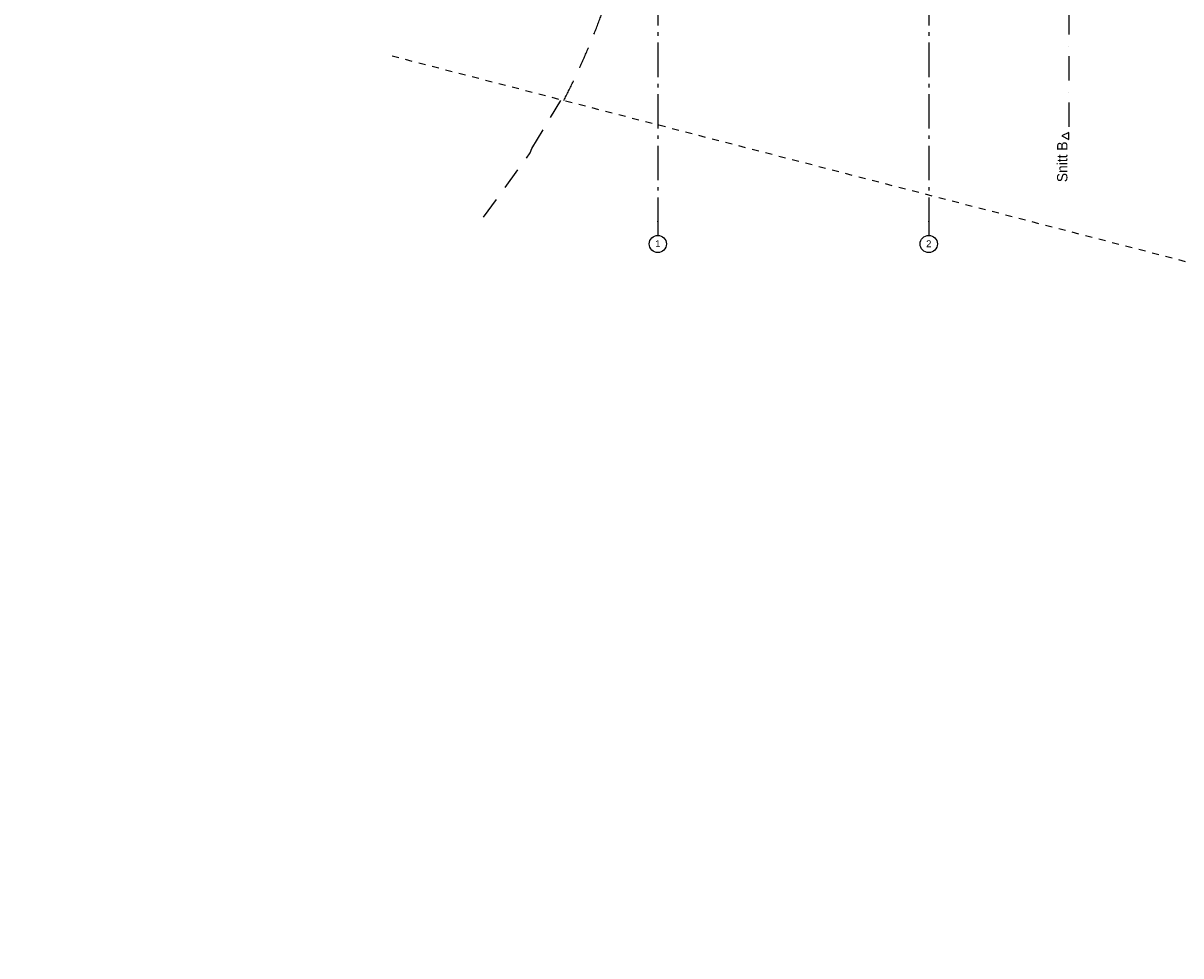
# Model space of a CAD drawing. Header units: millimetres. Extents: x -5000 to 341424, y -9235 to 550260.
# Tile 2 of 236: x 268382 to 285198, y 329321 to 342870. Entities that reach past the tile are written whole.
import ezdxf
from ezdxf.enums import TextEntityAlignment as Align

# ---------------------------------------------------------------- set-up
doc = ezdxf.new("R2010")
doc.units = ezdxf.units.MM
doc.header["$LTSCALE"] = 0.5
doc.header["$MEASUREMENT"] = 0
for name, pattern in [('Akselinje', [1500, 1000, -200, 100, -200]), ('Lang stiplet', [1058.333302, 634.99999, -423.333311]), ('PLINE', [0]), ('Prikk & stiplet', [1340.555525, 705.555534, -352.777767, 0, -282.222223]), ('Stipling', [400, 200, -200])]:
    doc.linetypes.add(name, pattern=pattern)
for name, color, linetype in [('102- Byggegrenser(Nye konstruksjoner)', 7, 'Continuous'), ('82-- Modullinjer(Nye konstruksjoner)', 7, 'Continuous'), ('852- Snittmarkør', 7, 'Continuous')]:
    doc.layers.add(name, color=color, linetype=linetype)
doc.styles.add('GENERATED_STYLE_1', font='txt')
doc.styles.add('GENERATED_STYLE_5', font='arial.ttf')

# ---------------------------------------------------------------- blocks, each defined once
blk = doc.blocks.new('Standard grid marker[87]', base_point=(277601, 363787))
at = {"layer": '82-- Modullinjer(Nye konstruksjoner)', "linetype": 'Akselinje'}
for p, q in [((277601, 363587), (277601, 363787)), ((277601, 363587), (277601, 339987)), ((277601, 339987), (277601, 339787))]:
    blk.add_line(p, q, dxfattribs=at)
at = {"layer": '82-- Modullinjer(Nye konstruksjoner)', "linetype": 'PLINE'}
for centre in [(277601, 363912), (277601, 339662)]:
    blk.add_circle(centre, 125, dxfattribs=at)
at = {"layer": '82-- Modullinjer(Nye konstruksjoner)', "linetype": 'Akselinje'}
for p in [(277601, 363587), (277601, 363587), (277601, 339987), (277601, 339987)]:
    blk.add_point(p, dxfattribs=at)
at = {"layer": '82-- Modullinjer(Nye konstruksjoner)', "style": 'GENERATED_STYLE_5'}
for tag, p in [('AC_MarkerText_1_0', (277601, 363966)), ('AC_MarkerText_1_1', (277601, 339716))]:
    blk.add_attdef(tag, text='', height=100, rotation=360, dxfattribs=at).set_placement(p, align=Align.TOP_CENTER)
blk = doc.blocks.new('Standard grid marker[93]', base_point=(281536, 363787))
at = {"layer": '82-- Modullinjer(Nye konstruksjoner)', "linetype": 'Akselinje'}
for p, q in [((281536, 363587), (281536, 363787)), ((281536, 363587), (281536, 339987)), ((281536, 339987), (281536, 339787))]:
    blk.add_line(p, q, dxfattribs=at)
at = {"layer": '82-- Modullinjer(Nye konstruksjoner)', "linetype": 'PLINE'}
for centre in [(281536, 363912), (281536, 339662)]:
    blk.add_circle(centre, 125, dxfattribs=at)
at = {"layer": '82-- Modullinjer(Nye konstruksjoner)', "linetype": 'Akselinje'}
for p in [(281536, 363587), (281536, 363587), (281536, 339987), (281536, 339987)]:
    blk.add_point(p, dxfattribs=at)
at = {"layer": '82-- Modullinjer(Nye konstruksjoner)', "style": 'GENERATED_STYLE_5'}
for tag, p in [('AC_MarkerText_1_0', (281536, 363965)), ('AC_MarkerText_1_1', (281536, 339715))]:
    blk.add_attdef(tag, text='', height=100, rotation=360, dxfattribs=at).set_placement(p, align=Align.TOP_CENTER)

msp = doc.modelspace()

# ---------------------------------------------------------------- linework, layer by layer
at = {"layer": '102- Byggegrenser(Nye konstruksjoner)', "linetype": 'Lang stiplet'}
msp.add_lwpolyline([(268382.3, 358277.3, 0.1422988), (268649.6, 357690, 0.1324731), (269186.7, 357324.8, -0.0505451), (271264.9, 356576.7, -0.0496243), (273096.9, 355463.2, -0.0965623), (275893.9, 352353.3, -0.0965623), (277321.6, 348421.9, -0.0496243), (277442, 346281.5, -0.0505451), (277124.2, 344095.7, -0.0276887), (276743.2, 342889.2, -0.028328), (276235.2, 341746.2)], format="xyb", dxfattribs=at)
at = {"layer": '102- Byggegrenser(Nye konstruksjoner)', "linetype": 'Stipling'}
msp.add_lwpolyline([(332453.8, 335290.3), (331988.2, 335057.5), (324177.7, 329321.3), (273695.2, 342402.3)], dxfattribs=at)
at = {"layer": '102- Byggegrenser(Nye konstruksjoner)', "linetype": 'Lang stiplet'}
msp.add_lwpolyline([(275071, 340052.8), (275748.3, 340984.2), (275769.5, 341047.7), (276192.8, 341746.2)], dxfattribs=at)
at = {"layer": '852- Snittmarkør', "linetype": 'Prikk & stiplet'}
msp.add_line((283569.4, 365180.7), (283569.4, 341280.7), dxfattribs=at)
at = {"layer": '852- Snittmarkør', "linetype": 'PLINE', "flags": 128}
msp.add_lwpolyline([(283569.4, 341180.7), (283569.4, 341280.7), (283469.4, 341230.7)], close=True, dxfattribs=at)

# ---------------------------------------------------------------- block references
at = {"layer": '82-- Modullinjer(Nye konstruksjoner)', "linetype": 'PLINE'}
ref = msp.add_blockref('Standard grid marker[87]', (277601, 363787.1), dxfattribs=at)
ref.add_attrib('AC_MarkerText_1', '1', dxfattribs={"color": 7, "height": 100, "rotation": 360, "style": 'GENERATED_STYLE_5'}).set_placement((277601, 363965.8), align=Align.TOP_CENTER)
ref.add_attrib('AC_MarkerText_1_1', '1', dxfattribs={"color": 7, "height": 100, "rotation": 360, "style": 'GENERATED_STYLE_5'}).set_placement((277601, 339715.8), align=Align.TOP_CENTER)
ref = msp.add_blockref('Standard grid marker[93]', (281536, 363787.1), dxfattribs=at)
ref.add_attrib('AC_MarkerText_1', '2', dxfattribs={"color": 7, "height": 100, "rotation": 360, "style": 'GENERATED_STYLE_5'}).set_placement((281536, 363965.3), align=Align.TOP_CENTER)
ref.add_attrib('AC_MarkerText_1_1', '2', dxfattribs={"color": 7, "height": 100, "rotation": 360, "style": 'GENERATED_STYLE_5'}).set_placement((281536, 339715.3), align=Align.TOP_CENTER)

# ---------------------------------------------------------------- texts
at = {"layer": '852- Snittmarkør', "insert": (283552.1, 341150.7), "char_height": 150, "attachment_point": 9, "rotation": 90, "style": 'GENERATED_STYLE_1'}
msp.add_mtext('\\A1;{\\pqr;\\pt0;\\fAvenir Light|b0|i0|c0|p0;\\W1.000000;Snitt B}', dxfattribs=at)

doc.saveas('drawing.dxf')
